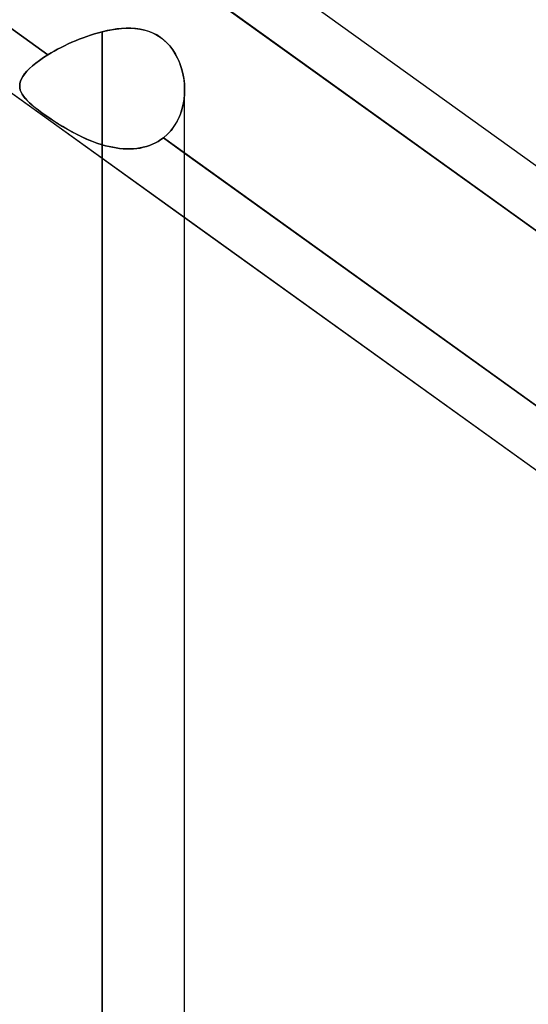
# Model space of a CAD drawing. Header units: millimetres. Extents: x -86 to 92, y -242 to 242.
# Tile 68 of 81: x 32.96 to 38.48, y 119.22 to 129.91. Entities that reach past the tile are written whole.
import ezdxf

# ---------------------------------------------------------------- set-up
doc = ezdxf.new("R2010")
doc.units = ezdxf.units.MM
doc.layers.add('MAIN-1', color=7, linetype='Continuous')

msp = doc.modelspace()

# ---------------------------------------------------------------- linework, layer by layer
at = {"layer": 'MAIN-1'}
for p, q in [((43.441, 124.814), (25.841, 137.471)), ((43.441, 124.814), (25.841, 137.471)), ((41.558, 122.861), (24.597, 135.059)), ((33.269, 129.527), (25.721, 134.955)), ((25.952, 134.789), (33.269, 129.527)), ((32.963, 129.043), (25.952, 134.084)), ((34.495, 130.544), (42.04, 125.118)), ((42.04, 125.118), (34.495, 130.544)), ((34.015, 129.807), (33.963, 129.799)), ((33.979, 129.802), (34.039, 129.81)), ((34.067, 129.812), (34.015, 129.807)), ((34.039, 129.81), (34.098, 129.814)), ((34.119, 129.815), (34.067, 129.812)), ((34.098, 129.814), (34.156, 129.815)), ((34.169, 129.815), (34.119, 129.815)), ((34.156, 129.815), (34.212, 129.812)), ((34.219, 129.812), (34.169, 129.815)), ((34.212, 129.812), (34.267, 129.805)), ((34.268, 129.805), (34.219, 129.812)), ((34.267, 129.805), (34.32, 129.794)), ((34.316, 129.795), (34.268, 129.805)), ((33.65, 129.712), (33.609, 129.696)), ((33.609, 129.696), (33.65, 129.712)), ((33.691, 129.727), (33.65, 129.712)), ((33.65, 129.712), (33.691, 129.727)), ((33.732, 129.741), (33.691, 129.727)), ((33.691, 129.727), (33.732, 129.741)), ((33.774, 129.754), (33.732, 129.741)), ((33.732, 129.741), (33.774, 129.754)), ((33.816, 129.766), (33.774, 129.754)), ((33.774, 129.754), (33.816, 129.766)), ((33.857, 129.777), (33.816, 129.766)), ((33.816, 129.766), (33.857, 129.777)), ((33.857, 129.777), (33.919, 129.791)), ((33.91, 129.789), (33.857, 129.777)), ((33.857, 129.777), (33.857, 0)), ((33.857, 0), (33.857, 129.777)), ((33.963, 129.799), (33.91, 129.789)), ((33.919, 129.791), (33.979, 129.802)), ((34.362, 129.781), (34.316, 129.795)), ((34.32, 129.794), (34.372, 129.778)), ((34.407, 129.763), (34.362, 129.781)), ((34.372, 129.778), (34.421, 129.757)), ((34.449, 129.742), (34.407, 129.763)), ((34.421, 129.757), (34.468, 129.73)), ((34.49, 129.716), (34.449, 129.742)), ((34.468, 129.73), (34.512, 129.699)), ((34.528, 129.687), (34.49, 129.716)), ((34.512, 129.699), (34.553, 129.664)), ((33.411, 129.606), (33.374, 129.587)), ((33.374, 129.587), (33.411, 129.606)), ((33.449, 129.625), (33.411, 129.606)), ((33.411, 129.606), (33.449, 129.625)), ((33.488, 129.644), (33.449, 129.625)), ((33.449, 129.625), (33.488, 129.644)), ((33.528, 129.662), (33.488, 129.644)), ((33.488, 129.644), (33.528, 129.662)), ((33.568, 129.679), (33.528, 129.662)), ((33.528, 129.662), (33.568, 129.679)), ((33.609, 129.696), (33.568, 129.679)), ((33.568, 129.679), (33.609, 129.696)), ((34.563, 129.654), (34.528, 129.687)), ((34.553, 129.664), (34.59, 129.625)), ((34.595, 129.619), (34.563, 129.654)), ((34.59, 129.625), (34.624, 129.581)), ((34.625, 129.58), (34.595, 129.619)), ((33.177, 129.466), (33.222, 129.496)), ((33.222, 129.496), (33.178, 129.466)), ((33.269, 129.527), (33.222, 129.496)), ((33.222, 129.496), (33.269, 129.527)), ((33.303, 129.547), (33.269, 129.527)), ((33.269, 129.527), (33.303, 129.547)), ((33.338, 129.567), (33.303, 129.547)), ((33.303, 129.547), (33.338, 129.567)), ((33.374, 129.587), (33.338, 129.567)), ((33.338, 129.567), (33.374, 129.587)), ((34.624, 129.581), (34.654, 129.534)), ((34.651, 129.538), (34.625, 129.58)), ((34.675, 129.494), (34.651, 129.538)), ((34.654, 129.534), (34.679, 129.484)), ((34.695, 129.448), (34.675, 129.494)), ((34.679, 129.484), (34.701, 129.432)), ((33.04, 129.347), (33.068, 129.376)), ((33.069, 129.376), (33.041, 129.348)), ((33.068, 129.376), (33.101, 129.405)), ((33.101, 129.406), (33.069, 129.376)), ((33.137, 129.436), (33.101, 129.406)), ((33.101, 129.405), (33.137, 129.435)), ((33.178, 129.466), (33.137, 129.436)), ((33.137, 129.435), (33.177, 129.466)), ((34.712, 129.401), (34.695, 129.448)), ((34.701, 129.432), (34.719, 129.379)), ((34.727, 129.353), (34.712, 129.401)), ((34.719, 129.379), (34.734, 129.324)), ((32.997, 129.292), (32.982, 129.265)), ((32.982, 129.265), (32.997, 129.292)), ((33.017, 129.32), (32.997, 129.292)), ((32.997, 129.292), (33.016, 129.319)), ((33.016, 129.319), (33.04, 129.347)), ((33.041, 129.348), (33.017, 129.32)), ((34.738, 129.304), (34.727, 129.353)), ((34.734, 129.324), (34.744, 129.268)), ((34.746, 129.254), (34.738, 129.304)), ((32.965, 129.214), (32.963, 129.189)), ((32.963, 129.189), (32.965, 129.214)), ((32.963, 129.189), (32.964, 129.166)), ((32.964, 129.166), (32.963, 129.189)), ((32.964, 129.166), (32.969, 129.144)), ((32.969, 129.143), (32.964, 129.166)), ((32.971, 129.239), (32.965, 129.214)), ((32.965, 129.214), (32.971, 129.239)), ((32.982, 129.265), (32.971, 129.239)), ((32.971, 129.239), (32.982, 129.265)), ((34.744, 129.268), (34.75, 129.211)), ((34.751, 129.204), (34.746, 129.254)), ((34.75, 129.211), (34.752, 129.154)), ((34.752, 129.154), (34.751, 129.204)), ((32.969, 129.144), (32.977, 129.122)), ((32.978, 129.121), (32.969, 129.143)), ((32.977, 129.122), (32.989, 129.099)), ((32.989, 129.098), (32.978, 129.121)), ((32.989, 129.099), (33.004, 129.077)), ((33.005, 129.076), (32.989, 129.098)), ((33.004, 129.077), (33.022, 129.054)), ((33.023, 129.053), (33.005, 129.076)), ((34.751, 129.092), (34.744, 129.031)), ((34.746, 129.042), (34.751, 129.098)), ((34.752, 129.154), (34.751, 129.092)), ((34.751, 129.098), (34.752, 129.154)), ((34.752, 0), (34.752, 129.148)), ((34.752, 0), (34.752, 129.148)), ((34.752, 127.756), (32.963, 129.043)), ((33.022, 129.054), (33.044, 129.03)), ((33.045, 129.029), (33.023, 129.053)), ((33.044, 129.03), (33.069, 129.005)), ((33.07, 129.004), (33.045, 129.029)), ((33.069, 129.005), (33.098, 128.98)), ((33.099, 128.979), (33.07, 129.004)), ((33.098, 128.98), (33.13, 128.953)), ((33.131, 128.952), (33.099, 128.979)), ((33.13, 128.953), (33.165, 128.926)), ((33.166, 128.925), (33.131, 128.952)), ((34.733, 128.972), (34.717, 128.914)), ((34.723, 128.934), (34.736, 128.987)), ((34.744, 129.031), (34.733, 128.972)), ((34.736, 128.987), (34.746, 129.042)), ((33.165, 128.926), (33.202, 128.898)), ((33.204, 128.896), (33.166, 128.925)), ((33.202, 128.898), (33.243, 128.869)), ((33.245, 128.867), (33.204, 128.896)), ((33.243, 128.869), (33.287, 128.839)), ((33.289, 128.837), (33.245, 128.867)), ((34.696, 128.857), (34.671, 128.804)), ((34.685, 128.832), (34.706, 128.882)), ((34.717, 128.914), (34.696, 128.857)), ((34.706, 128.882), (34.723, 128.934)), ((33.287, 128.839), (33.332, 128.808)), ((33.334, 128.807), (33.289, 128.837)), ((33.332, 128.808), (33.379, 128.778)), ((33.381, 128.777), (33.334, 128.807)), ((33.379, 128.778), (33.428, 128.748)), ((33.43, 128.747), (33.381, 128.777)), ((33.428, 128.748), (33.478, 128.719)), ((33.479, 128.718), (33.43, 128.747)), ((34.598, 128.698), (34.631, 128.74)), ((34.64, 128.754), (34.605, 128.706)), ((34.631, 128.74), (34.66, 128.785)), ((34.671, 128.804), (34.64, 128.754)), ((34.66, 128.785), (34.685, 128.832)), ((33.478, 128.719), (33.529, 128.69)), ((33.53, 128.69), (33.479, 128.718)), ((33.529, 128.69), (33.581, 128.663)), ((33.582, 128.662), (33.53, 128.69)), ((33.581, 128.663), (33.635, 128.637)), ((33.636, 128.636), (33.582, 128.662)), ((33.635, 128.637), (33.689, 128.612)), ((33.69, 128.612), (33.636, 128.636)), ((34.566, 128.664), (34.522, 128.625)), ((34.522, 128.625), (34.562, 128.66)), ((34.562, 128.66), (34.598, 128.698)), ((34.605, 128.706), (34.566, 128.664)), ((33.689, 128.612), (33.745, 128.589)), ((33.745, 128.589), (33.69, 128.612)), ((33.745, 128.589), (33.801, 128.568)), ((33.801, 128.568), (33.745, 128.589)), ((33.801, 128.568), (33.857, 128.55)), ((33.857, 128.55), (33.801, 128.568)), ((33.895, 128.539), (33.857, 128.55)), ((33.857, 128.55), (33.895, 128.539)), ((33.857, 0), (33.857, 128.55)), ((33.857, 128.55), (33.857, 0)), ((33.933, 128.53), (33.895, 128.539)), ((33.895, 128.539), (33.933, 128.53)), ((33.972, 128.522), (33.933, 128.53)), ((33.933, 128.53), (33.971, 128.522)), ((33.971, 128.522), (34.009, 128.515)), ((34.009, 128.515), (33.972, 128.522)), ((34.303, 128.522), (34.268, 128.515)), ((34.268, 128.514), (34.303, 128.522)), ((34.337, 128.531), (34.303, 128.522)), ((34.303, 128.522), (34.337, 128.531)), ((34.371, 128.542), (34.337, 128.531)), ((34.337, 128.531), (34.37, 128.542)), ((34.37, 128.542), (34.403, 128.555)), ((34.403, 128.555), (34.371, 128.542)), ((34.435, 128.57), (34.403, 128.555)), ((34.403, 128.555), (34.435, 128.569)), ((34.466, 128.586), (34.435, 128.57)), ((34.435, 128.569), (34.465, 128.586)), ((34.465, 128.586), (34.494, 128.605)), ((34.495, 128.605), (34.466, 128.586)), ((34.494, 128.605), (34.522, 128.625)), ((34.522, 128.625), (34.495, 128.605)), ((42.071, 123.196), (34.522, 128.625)), ((34.522, 128.625), (34.752, 128.46)), ((34.047, 128.51), (34.009, 128.515)), ((34.009, 128.515), (34.047, 128.51)), ((34.085, 128.506), (34.047, 128.51)), ((34.047, 128.51), (34.085, 128.506)), ((34.122, 128.504), (34.085, 128.506)), ((34.085, 128.506), (34.122, 128.504)), ((34.16, 128.504), (34.122, 128.504)), ((34.122, 128.504), (34.159, 128.504)), ((34.159, 128.504), (34.196, 128.506)), ((34.196, 128.506), (34.16, 128.504)), ((34.233, 128.509), (34.196, 128.506)), ((34.196, 128.506), (34.232, 128.509)), ((34.232, 128.509), (34.268, 128.514)), ((34.268, 128.515), (34.233, 128.509)), ((34.752, 128.46), (42.071, 123.196)), ((41.558, 122.861), (34.752, 127.756))]:
    msp.add_line(p, q, dxfattribs=at)

doc.saveas('drawing.dxf')
